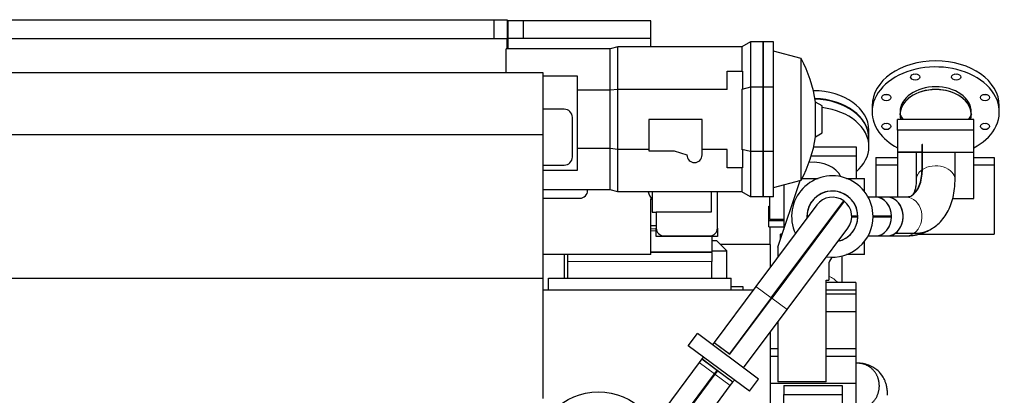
# Model space of a CAD drawing. Header units: inches. Extents: x 0 to 20790, y -12 to 14700.
# Tile 38 of 133: x 5688 to 7622, y 4423 to 5162. Entities that reach past the tile are written whole.
import ezdxf

# ---------------------------------------------------------------- set-up
doc = ezdxf.new("R2010")
doc.units = ezdxf.units.IN
doc.layers.add('1', color=7, linetype='Continuous', true_color=0xffffff)

msp = doc.modelspace()

# ---------------------------------------------------------------- linework, layer by layer
at = {"layer": '1', "color": 2, "linetype": 'Continuous', "lineweight": 25}
for p, q in [((5493.783, 5161.986), (6619.773, 5161.986)), ((5493.793, 5161.986), (6619.783, 5161.986)), ((6619.783, 5161.986), (6645.783, 5161.986)), ((6619.783, 5161.986), (6619.783, 5124.986)), ((6645.783, 5161.986), (6645.783, 5124.986)), ((6647.783, 5124.986), (6647.783, 5159.986)), ((6677.783, 5159.986), (6647.783, 5159.986)), ((6927.783, 5159.986), (6677.783, 5159.986)), ((6677.783, 5124.986), (6677.783, 5159.986)), ((6927.783, 5124.986), (6927.783, 5159.986)), ((5467.783, 5124.986), (6645.783, 5124.986)), ((5467.783, 5124.986), (6645.783, 5124.986)), ((6645.783, 5104.484), (6645.783, 5124.986)), ((6645.783, 5124.986), (6645.783, 5104.484)), ((6647.783, 5104.485), (6647.783, 5124.986)), ((6927.783, 5124.986), (6647.783, 5124.986)), ((6863.039, 5108.486), (6848.111, 5104.486)), ((7106.463, 5108.486), (6863.039, 5108.486)), ((6863.039, 5025.011), (6863.039, 5108.486)), ((6927.783, 5108.485), (6927.783, 5124.986)), ((7123.783, 5118.486), (7106.463, 5108.486)), ((7106.463, 5108.486), (7106.463, 5060.986)), ((7123.783, 5118.486), (7123.783, 5029.153)), ((7148.783, 5118.486), (7123.783, 5118.486)), ((7148.783, 5118.486), (7148.783, 5029.153)), ((7148.783, 5029.153), (7148.783, 5118.486)), ((7168.783, 5118.486), (7148.783, 5118.486)), ((7168.783, 5029.153), (7168.783, 5118.486)), ((6643.783, 5057.436), (6643.783, 5104.486)), ((6848.111, 5104.486), (6643.783, 5104.486)), ((6848.111, 5023.354), (6848.111, 5104.486)), ((7223.104, 5085.466), (7168.783, 5100.021)), ((7223.104, 4846.505), (7223.104, 5085.466)), ((6716.583, 5057.435), (2722.083, 5057.435)), ((6716.583, 4935.62), (6716.583, 5057.435)), ((6783.783, 5050.986), (6716.584, 5050.986)), ((6783.783, 4865.986), (6783.783, 5050.986)), ((7077.783, 5060.986), (7107.783, 5060.986)), ((7077.783, 5025.011), (7077.783, 5060.986)), ((7107.783, 5060.986), (7107.783, 5026.089)), ((6848.111, 5023.354), (6783.783, 5023.354)), ((6863.039, 5025.011), (6848.111, 5023.354)), ((6848.111, 4908.617), (6848.111, 5023.354)), ((7077.783, 5025.011), (6863.039, 5025.011)), ((6863.039, 4906.96), (6863.039, 5025.011)), ((7123.783, 5029.153), (7106.463, 5025.011)), ((7106.463, 5025.011), (7107.783, 5026.089)), ((7106.463, 5025.011), (7106.463, 4906.96)), ((7123.783, 5029.153), (7123.783, 4902.818)), ((7148.783, 5029.153), (7123.783, 5029.153)), ((7148.783, 5029.153), (7148.783, 4902.818)), ((7148.783, 4902.818), (7148.783, 5029.153)), ((7168.783, 5029.153), (7148.783, 5029.153)), ((7168.783, 4902.818), (7168.783, 5029.153)), ((7264.783, 4992.372), (7251.428, 5000.083)), ((7251.428, 4931.888), (7251.428, 5000.083)), ((7264.783, 4939.599), (7264.783, 4992.372)), ((7362.583, 4992.684), (7362.583, 4980.663)), ((7612.583, 4980.663), (7612.583, 4992.684)), ((6757.783, 4985.986), (6716.584, 4985.986)), ((6773.783, 4891.986), (6773.783, 4969.986)), ((7028.783, 4965.986), (6923.783, 4965.986)), ((6923.783, 4965.986), (6923.783, 4903.986)), ((7028.783, 4895.986), (7028.783, 4965.986)), ((7562.583, 4965.891), (7412.583, 4965.891)), ((7412.583, 4944.678), (7412.583, 4965.891)), ((7562.583, 4944.678), (7562.583, 4965.891)), ((6716.583, 4935.62), (2722.083, 4935.62)), ((6716.583, 4653.018), (6716.583, 4935.62)), ((7251.428, 4931.888), (7264.783, 4939.599)), ((7356.455, 4929.047), (7356.455, 4944.603)), ((7412.583, 4944.678), (7412.583, 4901.191)), ((7562.583, 4944.678), (7412.583, 4944.678)), ((7562.583, 4901.191), (7562.583, 4944.678)), ((7356.455, 4912.43), (7356.455, 4927.986)), ((7461.407, 4915.696), (7460.69, 4916.217)), ((7460.69, 4916.217), (7460.69, 4866.657)), ((7461.407, 4867.15), (7461.407, 4916.71)), ((6848.111, 4908.617), (6783.783, 4908.617)), ((6848.111, 4827.486), (6848.111, 4908.617)), ((6863.039, 4906.96), (6848.111, 4908.617)), ((6923.783, 4906.96), (6863.039, 4906.96)), ((6863.039, 4823.486), (6863.039, 4906.96)), ((6923.783, 4903.986), (6973.783, 4903.986)), ((6973.783, 4903.986), (6998.783, 4895.986)), ((7077.783, 4906.96), (7028.783, 4906.96)), ((7077.783, 4870.986), (7077.783, 4906.96)), ((7107.783, 4905.882), (7106.463, 4906.96)), ((7123.783, 4902.818), (7106.463, 4906.96)), ((7107.783, 4905.882), (7107.783, 4870.986)), ((7123.783, 4902.818), (7123.783, 4813.486)), ((7148.783, 4902.818), (7123.783, 4902.818)), ((7148.783, 4902.818), (7148.783, 4813.486)), ((7148.783, 4813.486), (7148.783, 4902.818)), ((7168.783, 4902.818), (7148.783, 4902.818)), ((7168.783, 4813.486), (7168.783, 4902.818)), ((7243.161, 4894.18), (7331.455, 4894.18)), ((7247.804, 4911.858), (7331.455, 4911.858)), ((7331.455, 4911.858), (7331.455, 4894.18)), ((7331.455, 4894.18), (7331.455, 4849.986)), ((7412.583, 4901.191), (7412.583, 4813.037)), ((7461.408, 4901.191), (7412.583, 4901.191)), ((7412.583, 4901.191), (7461.408, 4901.191)), ((7449.533, 4901.19), (7449.533, 4847.623)), ((7462.086, 4901.191), (7562.583, 4901.191)), ((7525.633, 4847.623), (7525.633, 4901.19)), ((7562.583, 4810.328), (7562.583, 4901.191)), ((6716.584, 4875.986), (6757.783, 4875.986)), ((7370.083, 4890.986), (7370.083, 4876.843)), ((7370.083, 4890.986), (7412.584, 4890.986)), ((7370.083, 4876.843), (7370.083, 4813.033)), ((7370.083, 4876.843), (7412.584, 4876.843)), ((7562.583, 4890.986), (7602.583, 4890.986)), ((7562.583, 4876.843), (7602.583, 4876.843)), ((7602.583, 4890.986), (7602.583, 4876.843)), ((7602.583, 4876.843), (7602.583, 4739.986)), ((6716.584, 4865.986), (6783.783, 4865.986)), ((7107.783, 4870.986), (7077.783, 4870.986)), ((7106.463, 4870.986), (7106.463, 4823.486)), ((7168.783, 4831.95), (7223.104, 4846.505)), ((7177.583, 4714.986), (7221.258, 4846.009)), ((7189.305, 4837.446), (7189.305, 4750.15)), ((7224.983, 4849.986), (7256.744, 4849.986)), ((7312.423, 4849.986), (7347.583, 4849.986)), ((7347.583, 4824.289), (7347.583, 4849.986)), ((6848.111, 4827.486), (6716.585, 4827.486)), ((6803.783, 4825.986), (6803.783, 4827.486)), ((6863.039, 4823.486), (6848.111, 4827.486)), ((7106.463, 4823.486), (6863.039, 4823.486)), ((6930.783, 4823.486), (6930.783, 4783.343)), ((7046.783, 4823.486), (7046.783, 4783.343)), ((7058.783, 4751.986), (7058.783, 4823.487)), ((7123.783, 4813.486), (7106.463, 4823.486)), ((6716.583, 4810.986), (6788.783, 4810.986)), ((6927.783, 4699.986), (6927.783, 4809.986)), ((6929.094, 4809.986), (6927.783, 4809.986)), ((7148.783, 4813.486), (7123.783, 4813.486)), ((7254.081, 4797.732), (7134.518, 4637.406)), ((7168.783, 4813.486), (7148.783, 4813.486)), ((7161.455, 4769.022), (7161.455, 4813.485)), ((7164.62, 4614.958), (7306.928, 4805.784)), ((7307.729, 4805.186), (7165.421, 4614.36)), ((7369.616, 4813.036), (7354.955, 4813.036)), ((7392.292, 4813.036), (7369.616, 4813.036)), ((7429.35, 4813.036), (7392.292, 4813.036)), ((7520.956, 4810.328), (7562.583, 4810.328)), ((6930.783, 4783.343), (6938.783, 4783.343)), ((6938.783, 4783.343), (6938.783, 4751.986)), ((7046.783, 4783.343), (6938.783, 4783.343)), ((7160.055, 4767.254), (7160.055, 4795.539)), ((7160.055, 4795.539), (7161.455, 4795.539)), ((7160.055, 4767.254), (7189.308, 4767.254)), ((7160.055, 4754.526), (7160.055, 4767.254)), ((7189.305, 4769.022), (7161.455, 4769.022)), ((7400.959, 4775.486), (7364.583, 4775.486)), ((7364.583, 4774.486), (7400.959, 4774.486)), ((6938.783, 4756.665), (6927.783, 4756.665)), ((6938.783, 4735.986), (6938.784, 4751.899)), ((7058.783, 4751.987), (7058.783, 4735.986)), ((7160.055, 4754.526), (7189.308, 4754.526)), ((7162.583, 4719.984), (7162.583, 4754.525)), ((7185.917, 4739.986), (7182.583, 4739.986)), ((7182.583, 4729.985), (7182.583, 4739.986)), ((7195.523, 4591.912), (7315.086, 4752.239)), ((7444.449, 4741.641), (7407.39, 4741.641)), ((7408.107, 4742.134), (7445.165, 4742.134)), ((7454.426, 4739.986), (7602.583, 4739.986)), ((7058.783, 4735.986), (6938.783, 4735.986)), ((6953.783, 4736.986), (7043.783, 4736.986)), ((7047.783, 4735.985), (7047.783, 4705.487)), ((7057.583, 4727.186), (7047.788, 4727.186)), ((7077.583, 4707.186), (7057.583, 4727.186)), ((7162.583, 4719.986), (7064.716, 4719.986)), ((7162.583, 4719.986), (7162.583, 4675.039)), ((7347.583, 4699.986), (7347.583, 4725.682)), ((7354.955, 4736.936), (7369.616, 4736.936)), ((7369.616, 4736.936), (7392.292, 4736.936)), ((7392.292, 4736.936), (7429.35, 4736.936)), ((7047.783, 4704.031), (7047.783, 4705.487)), ((7047.783, 4704.031), (7047.783, 4686.395)), ((7047.788, 4707.186), (7077.583, 4707.186)), ((7077.583, 4653.986), (7077.583, 4707.186)), ((7177.583, 4714.986), (7177.583, 4695.152)), ((6927.783, 4699.986), (6716.584, 4699.986)), ((6757.583, 4699.985), (6757.583, 4653.986)), ((6764.769, 4686.395), (6764.769, 4699.986)), ((6764.769, 4653.986), (6764.769, 4686.395)), ((7047.783, 4653.986), (7047.783, 4686.395)), ((7283.083, 4693.761), (7283.083, 4695.001)), ((7303.605, 4644.989), (7303.605, 4697.284)), ((7347.583, 4699.986), (7312.423, 4699.986)), ((7277.583, 4679.986), (7277.583, 4649.986)), ((6716.583, 4653.018), (2722.083, 4653.018)), ((6716.583, 4416.921), (6716.583, 4653.018)), ((6726.783, 4629.986), (6726.783, 4653.986)), ((6726.783, 4653.986), (7085.783, 4653.986)), ((7085.783, 4629.986), (7085.783, 4653.986)), ((7330.583, 4644.985), (7272.581, 4644.985)), ((7272.583, 4449.986), (7272.583, 4649.986)), ((7272.583, 4649.986), (7277.583, 4649.986)), ((7330.583, 4644.985), (7330.583, 4629.986)), ((7128.944, 4629.986), (6716.547, 4629.986)), ((6726.233, 4637.236), (6726.784, 4637.236)), ((6726.233, 4637.236), (6726.233, 4629.986)), ((7134.518, 4637.406), (7052.319, 4527.181)), ((7085.782, 4637.236), (7108.933, 4637.236)), ((7108.933, 4637.236), (7108.933, 4629.986)), ((7330.583, 4629.986), (7272.581, 4629.986)), ((7330.583, 4629.986), (7330.583, 4621.985)), ((7164.62, 4614.958), (7082.42, 4504.733)), ((7083.222, 4504.135), (7165.421, 4614.36)), ((7162.583, 4612.208), (7162.583, 4610.554)), ((7330.583, 4621.986), (7272.581, 4621.986)), ((7330.583, 4621.986), (7330.583, 4587.703)), ((7110.154, 4477.437), (7195.523, 4591.912)), ((7330.583, 4587.703), (7272.581, 4587.703)), ((7330.583, 4587.703), (7330.583, 4514.693)), ((7177.583, 4567.857), (7177.583, 4449.986)), ((7162.583, 4547.731), (7162.583, 3929.996)), ((7001.594, 4520.971), (7019.529, 4545.02)), ((7139.774, 4455.347), (7019.529, 4545.02)), ((7052.319, 4527.181), (7049.149, 4522.93)), ((7052.319, 4527.181), (7083.222, 4504.135)), ((7052.319, 4527.181), (7082.42, 4504.733)), ((7121.839, 4431.298), (7001.594, 4520.971)), ((7177.585, 4514.693), (7162.583, 4514.693)), ((7330.583, 4514.693), (7272.581, 4514.693)), ((7330.583, 4514.693), (7330.583, 4499.609)), ((7023.144, 4488.059), (6933.29, 4367.57)), ((7028.226, 4494.873), (7023.144, 4488.059)), ((7058.327, 4472.425), (7028.226, 4494.873)), ((7031.215, 4498.882), (7028.406, 4495.115)), ((7028.406, 4495.115), (7089.411, 4449.622)), ((7177.585, 4499.609), (7162.583, 4499.609)), ((7330.583, 4499.609), (7272.581, 4499.609)), ((7330.583, 4499.609), (7330.583, 4446.378)), ((7053.246, 4465.611), (7058.327, 4472.425)), ((7059.129, 4471.827), (7054.047, 4465.014)), ((7089.23, 4449.379), (7059.129, 4471.827)), ((6956.428, 4335.784), (7053.246, 4465.611)), ((7054.047, 4465.014), (6957.229, 4335.186)), ((7084.149, 4442.566), (7089.23, 4449.379)), ((7089.411, 4449.622), (7092.219, 4453.388)), ((7121.839, 4431.298), (7139.774, 4455.347)), ((7272.583, 4449.986), (7177.583, 4449.986)), ((6964.586, 4282.239), (7084.149, 4442.566)), ((7330.583, 4446.378), (7162.583, 4446.378)), ((7189.024, 4442.79), (7304.024, 4442.839)), ((7189.024, 4442.79), (7189.024, 4424.865)), ((7304.024, 4442.839), (7304.085, 4419.834)), ((7304.024, 4442.839), (7304.024, 4424.914)), ((7330.583, 4446.378), (7330.583, 4389.64)), ((7189.024, 4424.865), (7304.024, 4424.914)), ((7189.147, 4378.904), (7189.024, 4424.865)), ((7304.024, 4424.914), (7304.147, 4378.953))]:
    msp.add_line(p, q, dxfattribs=at)
at = {"layer": '1', "color": 110, "linetype": 'Continuous', "lineweight": 13}
for p, q in [((6938.784, 4750.684), (6927.783, 4750.684)), ((6927.783, 4746.652), (6938.784, 4746.652)), ((7047.783, 4705.487), (6927.783, 4705.487)), ((6927.783, 4704.031), (7047.783, 4704.031)), ((7047.783, 4686.395), (6764.769, 4686.395)), ((7134.518, 4637.406), (7164.62, 4614.958)), ((7195.523, 4591.912), (7165.421, 4614.36)), ((7053.246, 4465.611), (7023.144, 4488.059)), ((7084.149, 4442.566), (7054.047, 4465.014))]:
    msp.add_line(p, q, dxfattribs=at)
at = {"layer": '1', "color": 2, "linetype": 'Continuous', "lineweight": 25}
msp.add_circle((6825.083, 4304.986), 125, dxfattribs=at)
for centre, radius, start, end in [((7005.783, 4965.986), 248, 7.902596, 28.801515), ((6757.783, 4969.986), 16, 0, 90), ((7005.783, 4965.986), 248, 331.198485, 352.097404), ((7013.783, 4895.986), 15, 180, 0), ((6757.783, 4891.986), 16, 270, 0), ((7284.583, 4774.986), 80, 0, 204.885), ((6788.783, 4825.986), 15, 270, 0), ((6988.783, 4846.553), 70, 199.240693, 214.047732), ((7284.583, 4774.986), 50.034, 282.796875, 180), ((7284.583, 4774.986), 50.034, 0.572574, 179.427426), ((7284.583, 4774.986), 38.05, 54.039384, 143.286461), ((7284.583, 4774.986), 38.05, 52.5375, 54.045), ((7284.583, 4774.986), 38.05, 323.286461, 52.533538), ((7284.583, 4774.986), 50.034, 180, 183.785625), ((7284.583, 4774.986), 50.034, 180.572574, 183.780783), ((7284.583, 4774.986), 80, 261.68625, 0), ((7284.583, 4774.986), 50.034, 282.790916, 359.427426), ((6953.783, 4751.986), 15, 180, 270), ((7043.783, 4751.986), 15, 270, 0), ((7297.583, 4679.986), 20, 136.468848, 180)]:
    msp.add_arc(centre, radius, start, end, dxfattribs=at)
for centre, major_axis, ratio, start_param, end_param in [((7487.583, 4992.684), (-125, 0), 0.70710678, 3.14169083, 6.28308713), ((7487.583, 4980.663), (-125, 0), 0.70710678, 2.74889357, 6.28318531), ((7447.402, 5061.279), (-9, 0), 0.70710678, 1.23582401, 1.90567047), ((7527.765, 5061.279), (-9, 0), 0.70710678, 1.23582401, 1.90567047), ((7487.583, 4980.663), (70, 0), 0.70710678, 1.57079633, 3.14159265), ((7487.583, 4980.663), (70, 0), 0.70710678, 0, 1.57079633), ((7246.455, 4944.603), (110, 0), 0.70710678, 0, 1.56333504), ((7390.576, 5021.097), (-9, 0), 0.70710678, 1.23582401, 1.90567047), ((7487.583, 4975.006), (70.198, 0), 0.70710678, 0.00712272, 3.13446993), ((7487.583, 4975.006), (-70, 0), 0.70710678, 4.71238898, 6.28318531), ((7487.583, 4975.006), (-70, 0), 0.70710678, 2.95633686, 4.71238898), ((7584.591, 5021.097), (-9, 0), 0.70710678, 1.23582401, 1.90567047), ((7246.455, 4929.047), (110, 0), 0.70710678, 0, 1.53496254), ((7246.455, 4927.986), (110, 0), 0.70710678, 0, 1.53319539), ((7246.455, 4912.43), (110, 0), 0.70710678, 0, 1.40331017), ((7487.583, 4980.663), (-125, 0), 0.70710678, 0, 0.92726071), ((7487.583, 4975.006), (-70, 0), 0.70710678, 0, 0.18525579), ((7487.583, 4974.006), (69.553, 0), 0.70710678, 3.17092927, 3.30734845), ((7487.583, 4974.006), (69.553, 0), 0.70710678, 6.11742951, 6.2538487), ((7390.576, 4964.271), (-9, 0), 0.70710678, 1.23582401, 1.90567047), ((7584.591, 4964.271), (-9, 0), 0.70710678, 1.23582401, 1.90567047), ((7487.583, 4980.663), (-125, 0), 0.70710678, 2.21423377, 2.74889357), ((7487.583, 4897.183), (38.05, 0), 0.70710678, 2.32945729, 2.35573926), ((7246.455, 4912.43), (110, 0), 0.70710678, 5.59556922, 6.28318531), ((7246.455, 4841.147), (57.25, 0), 0.70710678, 0.30406292, 1.7036951), ((7347.74, 4948.727), (-91.809, 133.417), 0.49315589, 3.14728425, 3.7634093), ((7348.456, 4949.22), (91.809, -133.417), 0.49315589, 6.27877917, 6.90500196), ((7369.616, 4774.986), (0, 38.05), 0.82379741, 3.14159433, 6.2830888), ((7369.616, 4774.986), (0, -38.05), 0.82379741, 1.58393731, 3.14159265), ((7392.292, 4774.986), (0, 38.05), 0.82379741, 3.14159433, 6.2830888), ((7392.292, 4774.986), (0, -38.05), 0.82379741, 0.52885472, 3.14157818), ((7369.616, 4774.986), (0, -38.05), 0.82379741, 0, 1.55765534), ((7392.292, 4774.986), (0, -38.05), 0.82379741, 6.28317083, 6.78575807), ((7347.74, 4948.727), (134.945, -196.102), 0.49315589, 5.95602228, 6.2869048), ((7348.456, 4949.22), (-134.945, 196.102), 0.49315589, 2.81442963, 3.15312641)]:
    msp.add_ellipse(centre, major_axis=major_axis, ratio=ratio, start_param=start_param, end_param=end_param, dxfattribs=at)
for centre in [(7447.402, 5049.258), (7527.765, 5049.258), (7390.576, 5009.076), (7584.591, 5009.076), (7390.576, 4952.25), (7584.591, 4952.25)]:
    msp.add_ellipse(centre, major_axis=(-9, 0), ratio=0.70710678, dxfattribs=at)
at = {"layer": '1', "color": 110, "linetype": 'Continuous', "lineweight": 13}
for centre, major_axis, ratio, start_param, end_param in [((7487.583, 4847.623), (38.05, 0), 0.70710678, 0.00022711, 2.32945729), ((7487.583, 4847.623), (38.05, 0), 0.70710678, 2.35573926, 3.1442536), ((7429.35, 4774.986), (0, -38.05), 0.82379741, 0.52885472, 3.14157818), ((7429.35, 4774.986), (0, -38.05), 0.82379741, 6.28317083, 6.78575807), ((7246.455, 4624.07), (-57.15, 0), 0.70710678, 3.68567723, 4.1363976)]:
    msp.add_ellipse(centre, major_axis=major_axis, ratio=ratio, start_param=start_param, end_param=end_param, dxfattribs=at)
at = {"layer": '1', "color": 2, "linetype": 'Continuous', "lineweight": 25}
for points in [[(7417.387, 4975.36), (7419.424, 4972.203), (7421.462, 4969.047), (7423.499, 4965.89)], [(7418.517, 4973.609), (7418.364, 4973.26), (7418.212, 4972.912), (7418.061, 4972.563)], [(7422.369, 4965.891), (7420.933, 4968.115), (7419.497, 4970.339), (7418.061, 4972.563)], [(7557.78, 4975.36), (7555.743, 4972.203), (7553.705, 4969.047), (7551.668, 4965.89)], [(7557.106, 4972.563), (7555.67, 4970.339), (7554.234, 4968.115), (7552.798, 4965.891)], [(7557.106, 4972.563), (7556.955, 4972.912), (7556.803, 4973.26), (7556.65, 4973.609)], [(7237.491, 4775.486), (7236.511, 4775.486), (7235.531, 4775.486), (7234.552, 4775.486)], [(7234.552, 4774.486), (7235.283, 4774.486), (7236.014, 4774.486), (7236.745, 4774.486)], [(7334.615, 4775.486), (7330.62, 4775.486), (7326.625, 4775.486), (7322.63, 4775.486)], [(7322.63, 4774.486), (7326.625, 4774.486), (7330.62, 4774.486), (7334.615, 4774.486)], [(7479.859, 4750.908), (7480.366, 4751.233), (7480.87, 4751.565), (7481.372, 4751.902)], [(7334.906, 4486.485), (7333.465, 4486.485), (7332.024, 4486.485), (7330.583, 4486.485)]]:
    msp.add_open_spline(points, degree=3, dxfattribs=at)
for points, knots in [([(7449.533, 4847.623), (7449.527, 4845.551), (7449.367, 4839.953), (7448.34, 4831.986), (7446.348, 4824.831), (7443.984, 4819.898), (7441.877, 4817.144), (7440.58, 4816.025), (7439.992, 4815.707)], [0, 0, 0, 0, 0.09742013, 0.2765789, 0.45553955, 0.63681972, 0.82778975, 1, 1, 1, 1]), ([(7484.597, 4754.17), (7488.099, 4756.612), (7495.214, 4762.411), (7504.544, 4773.26), (7512.557, 4786.198), (7518.731, 4800.692), (7523.064, 4816.721), (7525.227, 4832.52), (7525.64, 4843.08), (7525.633, 4847.623)], [0, 0, 0, 0, 0.12288899, 0.26706739, 0.41266099, 0.56232149, 0.71805401, 0.88067104, 1, 1, 1, 1]), ([(7439.813, 4815.557), (7439.71, 4815.465), (7438.795, 4814.699), (7436.87, 4813.968), (7433.112, 4813.141), (7430.289, 4813.045), (7429.35, 4813.036)], [0, 0, 0, 0, 0.05684607, 0.48664613, 0.84126153, 1, 1, 1, 1]), ([(7429.35, 4736.936), (7432.797, 4736.929), (7441.222, 4737.329), (7454.786, 4739.639), (7467.665, 4744.048), (7475.196, 4748.045), (7477.964, 4749.724)], [0, 0, 0, 0, 0.20029043, 0.4939562, 0.80883558, 1, 1, 1, 1]), ([(7393.022, 4426.341), (7392.999, 4427.184), (7392.896, 4429.807), (7392.472, 4435.218), (7391.375, 4441.725), (7389.493, 4448.298), (7386.428, 4455.753), (7381.12, 4464.703), (7371.268, 4475.197), (7358.376, 4482.571), (7346.977, 4485.557), (7340.413, 4486.301), (7337.075, 4486.465), (7335.571, 4486.486), (7334.906, 4486.485)], [0, 0, 0, 0, 0.02587402, 0.08205176, 0.18506293, 0.26294953, 0.32781078, 0.43193128, 0.57739557, 0.767018, 0.89245899, 0.95182407, 0.9787163, 1, 1, 1, 1])]:
    msp.add_open_spline(points, degree=3, knots=knots, dxfattribs=at)
for points, weights in [([(7376.733, 4446.208), (7375.417, 4460.874), (7367.286, 4479.261), (7349.356, 4486.538), (7334.852, 4486.485)], [1.01661171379, 1.01661171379, 0.965633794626, 1.00688130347, 1.01537351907]), ([(7393.081, 4423.417), (7393.069, 4424.428), (7393.018, 4425.454), (7392.924, 4426.491), (7392.786, 4427.536)], [1.01661171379, 1.01661171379, 1.01630134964, 1.0157486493, 1.01501170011])]:
    msp.add_rational_spline(points, weights, degree=4, dxfattribs=at)
msp.add_rational_spline([(7335.141, 4397.486), (7336.116, 4397.489), (7337.08, 4397.525), (7338.032, 4397.591), (7353.726, 4399.179), (7372.628, 4408.994), (7378.139, 4430.546), (7376.733, 4446.208)], [1.01537805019, 1.0159530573, 1.01637727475, 1.01661171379, 1.01661171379, 0.958470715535, 1.01661171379, 1.01661171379], degree=4, knots=[0, 0, 0, 0, 0, 0.05970851, 0.05970851, 0.05970851, 1, 1, 1, 1, 1], dxfattribs=at)

doc.saveas('drawing.dxf')
